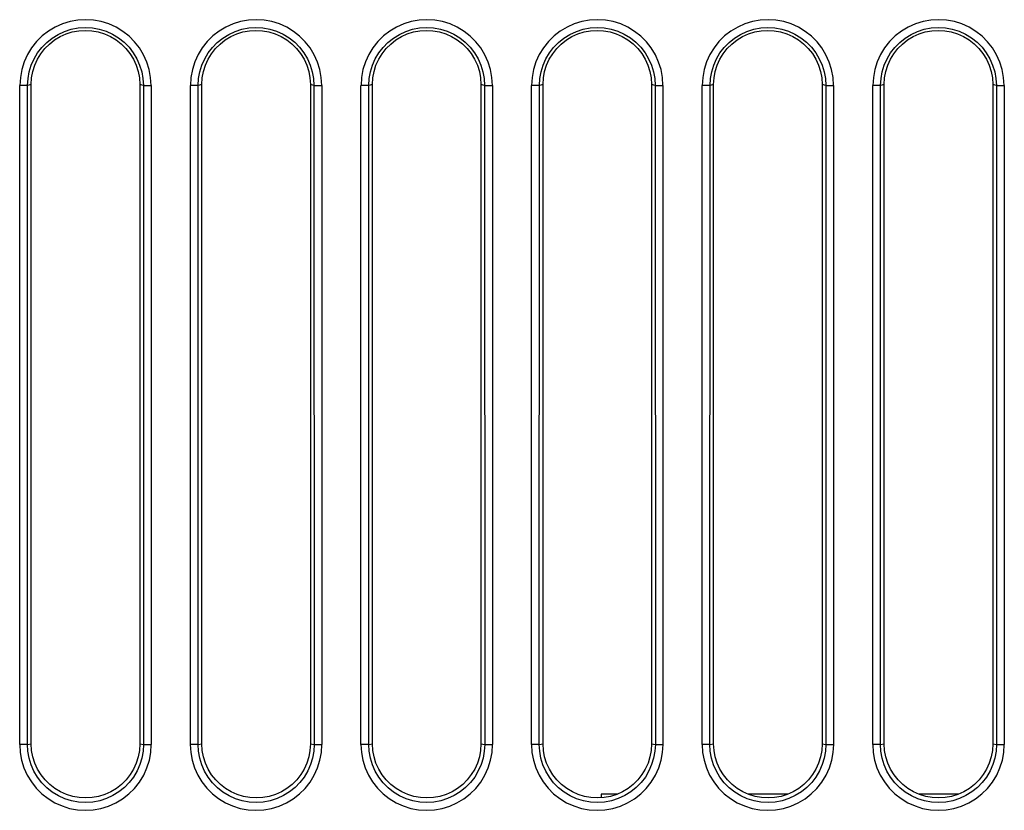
# Model space of a CAD drawing. Header units: millimetres. Extents: x 534 to 1249, y -141 to 479.
# Tile 3 of 51: x 804 to 829, y -99 to -78. Entities that reach past the tile are written whole.
import ezdxf

# ---------------------------------------------------------------- set-up
doc = ezdxf.new("R2010")
doc.units = ezdxf.units.MM
doc.header["$LTSCALE"] = 23.1
doc.layers.get('0').update_dxf_attribs({"linetype": 'CONTINUOUS'})

msp = doc.modelspace()

# ---------------------------------------------------------------- linework, layer by layer
for p, q in [((803.798, -96.824), (803.798, -79.823)), ((804, -79.823), (803.8, -79.823)), ((803.996, -96.824), (804, -79.823)), ((804.093, -79.804), (804, -79.823)), ((804.093, -96.805), (804.093, -79.805)), ((806.985, -79.823), (806.893, -79.804)), ((806.893, -79.805), (806.893, -96.805)), ((806.985, -79.823), (807.185, -79.823)), ((806.985, -79.823), (806.99, -96.824)), ((807.187, -79.823), (807.187, -96.824)), ((808.198, -96.824), (808.198, -79.823)), ((808.4, -79.823), (808.2, -79.823)), ((808.396, -96.824), (808.4, -79.823)), ((808.493, -79.804), (808.4, -79.823)), ((808.493, -96.805), (808.493, -79.805)), ((811.385, -79.823), (811.293, -79.804)), ((811.293, -79.805), (811.293, -96.805)), ((811.385, -79.823), (811.585, -79.823)), ((811.385, -79.823), (811.39, -96.824)), ((811.587, -79.823), (811.587, -96.824)), ((812.598, -96.824), (812.598, -79.823)), ((812.8, -79.823), (812.6, -79.823)), ((812.796, -96.824), (812.8, -79.823)), ((812.893, -79.804), (812.8, -79.823)), ((812.893, -96.805), (812.893, -79.805)), ((815.785, -79.823), (815.693, -79.804)), ((815.693, -79.805), (815.693, -96.805)), ((815.785, -79.823), (815.985, -79.823)), ((815.785, -79.823), (815.79, -96.824)), ((815.987, -79.823), (815.987, -96.824)), ((816.998, -96.824), (816.998, -79.823)), ((817.2, -79.823), (817, -79.823)), ((817.196, -96.824), (817.2, -79.823)), ((817.293, -79.804), (817.2, -79.823)), ((817.293, -96.805), (817.293, -79.805)), ((820.185, -79.823), (820.093, -79.804)), ((820.093, -79.805), (820.093, -96.805)), ((820.185, -79.823), (820.385, -79.823)), ((820.185, -79.823), (820.19, -96.824)), ((820.387, -79.823), (820.387, -96.824)), ((821.398, -96.824), (821.398, -79.823)), ((821.6, -79.823), (821.4, -79.823)), ((821.596, -96.824), (821.6, -79.823)), ((821.693, -79.804), (821.6, -79.823)), ((821.693, -96.805), (821.693, -79.805)), ((824.585, -79.823), (824.493, -79.804)), ((824.493, -79.805), (824.493, -96.805)), ((824.585, -79.823), (824.785, -79.823)), ((824.585, -79.823), (824.59, -96.824)), ((824.787, -79.823), (824.787, -96.824)), ((825.798, -96.824), (825.798, -79.823)), ((826, -79.823), (825.8, -79.823)), ((825.996, -96.824), (826, -79.823)), ((826.093, -79.804), (826, -79.823)), ((826.093, -96.805), (826.093, -79.805)), ((828.985, -79.823), (828.893, -79.804)), ((828.893, -79.805), (828.893, -96.805)), ((828.985, -79.823), (829.185, -79.823)), ((828.985, -79.823), (828.99, -96.824)), ((829.187, -79.823), (829.187, -96.824)), ((803.996, -96.824), (803.796, -96.824)), ((803.996, -96.824), (804.093, -96.805)), ((806.893, -96.805), (806.99, -96.824)), ((806.99, -96.824), (807.19, -96.824)), ((808.396, -96.824), (808.196, -96.824)), ((808.396, -96.824), (808.493, -96.805)), ((811.293, -96.805), (811.39, -96.824)), ((811.39, -96.824), (811.59, -96.824)), ((812.796, -96.824), (812.596, -96.824)), ((812.796, -96.824), (812.893, -96.805)), ((815.693, -96.805), (815.79, -96.824)), ((815.79, -96.824), (815.99, -96.824)), ((817.196, -96.824), (816.996, -96.824)), ((817.196, -96.824), (817.293, -96.805)), ((820.093, -96.805), (820.19, -96.824)), ((820.19, -96.824), (820.39, -96.824)), ((821.596, -96.824), (821.396, -96.824)), ((821.596, -96.824), (821.693, -96.805)), ((824.493, -96.805), (824.59, -96.824)), ((824.59, -96.824), (824.79, -96.824)), ((825.996, -96.824), (825.796, -96.824)), ((825.996, -96.824), (826.093, -96.805)), ((828.893, -96.805), (828.99, -96.824)), ((828.99, -96.824), (829.19, -96.824)), ((819.209, -98.105), (818.793, -98.105)), ((818.793, -98.105), (818.793, -98.198)), ((823.609, -98.105), (822.577, -98.105)), ((828.009, -98.105), (826.977, -98.105))]:
    msp.add_line(p, q)
for points in [[(807.186, -79.823), (807.173, -79.617), (807.136, -79.417), (807.075, -79.222), (806.991, -79.035), (806.885, -78.86), (806.759, -78.7), (806.616, -78.556), (806.456, -78.431), (806.282, -78.325), (806.096, -78.241), (805.901, -78.18), (805.701, -78.143), (805.498, -78.13), (805.295, -78.141), (805.094, -78.177), (804.899, -78.237), (804.713, -78.32), (804.538, -78.425), (804.377, -78.55), (804.231, -78.693), (804.104, -78.855), (803.996, -79.031), (803.911, -79.219), (803.849, -79.416), (803.812, -79.617), (803.799, -79.823)], [(811.586, -79.823), (811.573, -79.617), (811.536, -79.417), (811.475, -79.222), (811.391, -79.035), (811.285, -78.86), (811.159, -78.7), (811.016, -78.556), (810.856, -78.431), (810.682, -78.325), (810.496, -78.241), (810.301, -78.18), (810.101, -78.143), (809.898, -78.13), (809.695, -78.141), (809.494, -78.177), (809.299, -78.237), (809.113, -78.32), (808.938, -78.425), (808.777, -78.55), (808.631, -78.693), (808.504, -78.855), (808.396, -79.031), (808.311, -79.219), (808.249, -79.416), (808.212, -79.617), (808.199, -79.823)], [(815.986, -79.823), (815.973, -79.617), (815.936, -79.417), (815.875, -79.222), (815.791, -79.035), (815.685, -78.86), (815.559, -78.7), (815.416, -78.556), (815.256, -78.431), (815.082, -78.325), (814.896, -78.241), (814.701, -78.18), (814.501, -78.143), (814.298, -78.13), (814.095, -78.141), (813.894, -78.177), (813.699, -78.237), (813.513, -78.32), (813.338, -78.425), (813.177, -78.55), (813.031, -78.693), (812.904, -78.855), (812.796, -79.031), (812.711, -79.219), (812.649, -79.416), (812.612, -79.617), (812.599, -79.823)], [(820.386, -79.823), (820.373, -79.617), (820.336, -79.417), (820.275, -79.222), (820.191, -79.035), (820.085, -78.86), (819.959, -78.7), (819.816, -78.556), (819.656, -78.431), (819.482, -78.325), (819.296, -78.241), (819.101, -78.18), (818.901, -78.143), (818.698, -78.13), (818.495, -78.141), (818.294, -78.177), (818.099, -78.237), (817.913, -78.32), (817.738, -78.425), (817.577, -78.55), (817.431, -78.693), (817.304, -78.855), (817.196, -79.031), (817.111, -79.219), (817.049, -79.416), (817.012, -79.617), (816.999, -79.823)], [(824.786, -79.823), (824.773, -79.617), (824.736, -79.417), (824.675, -79.222), (824.591, -79.035), (824.485, -78.86), (824.359, -78.7), (824.216, -78.556), (824.056, -78.431), (823.882, -78.325), (823.696, -78.241), (823.501, -78.18), (823.301, -78.143), (823.098, -78.13), (822.895, -78.141), (822.694, -78.177), (822.499, -78.237), (822.313, -78.32), (822.138, -78.425), (821.977, -78.55), (821.831, -78.693), (821.704, -78.855), (821.596, -79.031), (821.511, -79.219), (821.449, -79.416), (821.412, -79.617), (821.399, -79.823)], [(829.186, -79.823), (829.173, -79.617), (829.136, -79.417), (829.075, -79.222), (828.991, -79.035), (828.885, -78.86), (828.759, -78.7), (828.616, -78.556), (828.456, -78.431), (828.282, -78.325), (828.096, -78.241), (827.901, -78.18), (827.701, -78.143), (827.498, -78.13), (827.295, -78.141), (827.094, -78.177), (826.899, -78.237), (826.713, -78.32), (826.538, -78.425), (826.377, -78.55), (826.231, -78.693), (826.104, -78.855), (825.996, -79.031), (825.911, -79.219), (825.849, -79.416), (825.812, -79.617), (825.799, -79.823)], [(804, -79.823), (804.011, -79.648), (804.043, -79.474), (804.095, -79.305), (804.167, -79.142), (804.257, -78.987), (804.366, -78.844), (804.492, -78.716), (804.633, -78.604), (804.788, -78.509), (804.953, -78.433), (805.127, -78.377), (805.307, -78.343), (805.488, -78.331), (805.67, -78.342), (805.849, -78.375), (806.023, -78.43), (806.189, -78.505), (806.345, -78.599), (806.488, -78.711), (806.615, -78.839), (806.725, -78.983), (806.817, -79.138), (806.889, -79.303), (806.942, -79.473), (806.974, -79.648), (806.985, -79.823)], [(804.093, -79.805), (804.103, -79.633), (804.134, -79.468), (804.184, -79.306), (804.254, -79.152), (804.342, -79.007), (804.446, -78.875), (804.564, -78.757), (804.696, -78.653), (804.839, -78.566), (804.993, -78.497), (805.153, -78.446), (805.319, -78.415), (805.487, -78.405), (805.655, -78.414), (805.821, -78.444), (805.982, -78.493), (806.136, -78.561), (806.281, -78.647), (806.414, -78.75), (806.534, -78.869), (806.64, -79.002), (806.729, -79.148), (806.8, -79.304), (806.851, -79.466), (806.882, -79.633), (806.893, -79.805)], [(808.4, -79.823), (808.411, -79.648), (808.443, -79.474), (808.495, -79.305), (808.567, -79.142), (808.657, -78.987), (808.766, -78.844), (808.892, -78.716), (809.033, -78.604), (809.188, -78.509), (809.353, -78.433), (809.527, -78.377), (809.707, -78.343), (809.888, -78.331), (810.07, -78.342), (810.249, -78.375), (810.423, -78.43), (810.589, -78.505), (810.745, -78.599), (810.888, -78.711), (811.015, -78.839), (811.125, -78.983), (811.217, -79.138), (811.289, -79.303), (811.342, -79.473), (811.374, -79.648), (811.385, -79.823)], [(808.493, -79.805), (808.503, -79.633), (808.534, -79.468), (808.584, -79.306), (808.654, -79.152), (808.742, -79.007), (808.846, -78.875), (808.964, -78.757), (809.096, -78.653), (809.239, -78.566), (809.393, -78.497), (809.553, -78.446), (809.719, -78.415), (809.887, -78.405), (810.055, -78.414), (810.221, -78.444), (810.382, -78.493), (810.536, -78.561), (810.681, -78.647), (810.814, -78.75), (810.934, -78.869), (811.04, -79.002), (811.129, -79.148), (811.2, -79.304), (811.251, -79.466), (811.282, -79.633), (811.293, -79.805)], [(812.8, -79.823), (812.811, -79.648), (812.843, -79.474), (812.895, -79.305), (812.967, -79.142), (813.057, -78.987), (813.166, -78.844), (813.292, -78.716), (813.433, -78.604), (813.588, -78.509), (813.753, -78.433), (813.927, -78.377), (814.107, -78.343), (814.288, -78.331), (814.47, -78.342), (814.649, -78.375), (814.823, -78.43), (814.989, -78.505), (815.145, -78.599), (815.288, -78.711), (815.415, -78.839), (815.525, -78.983), (815.617, -79.138), (815.689, -79.303), (815.742, -79.473), (815.774, -79.648), (815.785, -79.823)], [(812.893, -79.805), (812.903, -79.633), (812.934, -79.468), (812.984, -79.306), (813.054, -79.152), (813.142, -79.007), (813.246, -78.875), (813.364, -78.757), (813.496, -78.653), (813.639, -78.566), (813.793, -78.497), (813.953, -78.446), (814.119, -78.415), (814.287, -78.405), (814.455, -78.414), (814.621, -78.444), (814.782, -78.493), (814.936, -78.561), (815.081, -78.647), (815.214, -78.75), (815.334, -78.869), (815.44, -79.002), (815.529, -79.148), (815.6, -79.304), (815.651, -79.466), (815.682, -79.633), (815.693, -79.805)], [(817.2, -79.823), (817.211, -79.648), (817.243, -79.474), (817.295, -79.305), (817.367, -79.142), (817.457, -78.987), (817.566, -78.844), (817.692, -78.716), (817.833, -78.604), (817.988, -78.509), (818.153, -78.433), (818.327, -78.377), (818.507, -78.343), (818.688, -78.331), (818.87, -78.342), (819.049, -78.375), (819.223, -78.43), (819.389, -78.505), (819.545, -78.599), (819.688, -78.711), (819.815, -78.839), (819.925, -78.983), (820.017, -79.138), (820.089, -79.303), (820.142, -79.473), (820.174, -79.648), (820.185, -79.823)], [(817.293, -79.805), (817.303, -79.633), (817.334, -79.468), (817.384, -79.306), (817.454, -79.152), (817.542, -79.007), (817.646, -78.875), (817.764, -78.757), (817.896, -78.653), (818.039, -78.566), (818.193, -78.497), (818.353, -78.446), (818.519, -78.415), (818.687, -78.405), (818.855, -78.414), (819.021, -78.444), (819.182, -78.493), (819.336, -78.561), (819.481, -78.647), (819.614, -78.75), (819.734, -78.869), (819.84, -79.002), (819.929, -79.148), (820, -79.304), (820.051, -79.466), (820.082, -79.633), (820.093, -79.805)], [(821.6, -79.823), (821.611, -79.648), (821.643, -79.474), (821.695, -79.305), (821.767, -79.142), (821.857, -78.987), (821.966, -78.844), (822.092, -78.716), (822.233, -78.604), (822.388, -78.509), (822.553, -78.433), (822.727, -78.377), (822.907, -78.343), (823.088, -78.331), (823.27, -78.342), (823.449, -78.375), (823.623, -78.43), (823.789, -78.505), (823.945, -78.599), (824.088, -78.711), (824.215, -78.839), (824.325, -78.983), (824.417, -79.138), (824.489, -79.303), (824.542, -79.473), (824.574, -79.648), (824.585, -79.823)], [(821.693, -79.805), (821.703, -79.633), (821.734, -79.468), (821.784, -79.306), (821.854, -79.152), (821.942, -79.007), (822.046, -78.875), (822.164, -78.757), (822.296, -78.653), (822.439, -78.566), (822.593, -78.497), (822.753, -78.446), (822.919, -78.415), (823.087, -78.405), (823.255, -78.414), (823.421, -78.444), (823.582, -78.493), (823.736, -78.561), (823.881, -78.647), (824.014, -78.75), (824.134, -78.869), (824.24, -79.002), (824.329, -79.148), (824.4, -79.304), (824.451, -79.466), (824.482, -79.633), (824.493, -79.805)], [(826, -79.823), (826.011, -79.648), (826.043, -79.474), (826.095, -79.305), (826.167, -79.142), (826.257, -78.987), (826.366, -78.844), (826.492, -78.716), (826.633, -78.604), (826.788, -78.509), (826.953, -78.433), (827.127, -78.377), (827.307, -78.343), (827.488, -78.331), (827.67, -78.342), (827.849, -78.375), (828.023, -78.43), (828.189, -78.505), (828.345, -78.599), (828.488, -78.711), (828.615, -78.839), (828.725, -78.983), (828.817, -79.138), (828.889, -79.303), (828.942, -79.473), (828.974, -79.648), (828.985, -79.823)], [(826.093, -79.805), (826.103, -79.633), (826.134, -79.468), (826.184, -79.306), (826.254, -79.152), (826.342, -79.007), (826.446, -78.875), (826.564, -78.757), (826.696, -78.653), (826.839, -78.566), (826.993, -78.497), (827.153, -78.446), (827.319, -78.415), (827.487, -78.405), (827.655, -78.414), (827.821, -78.444), (827.982, -78.493), (828.136, -78.561), (828.281, -78.647), (828.414, -78.75), (828.534, -78.869), (828.64, -79.002), (828.729, -79.148), (828.8, -79.304), (828.851, -79.466), (828.882, -79.633), (828.893, -79.805)], [(803.795, -96.824), (803.808, -97.03), (803.845, -97.231), (803.906, -97.427), (803.99, -97.614), (804.096, -97.789), (804.222, -97.95), (804.366, -98.094), (804.526, -98.22), (804.701, -98.326), (804.887, -98.41), (805.083, -98.472), (805.284, -98.509), (805.487, -98.522), (805.691, -98.51), (805.892, -98.474), (806.087, -98.414), (806.274, -98.331), (806.45, -98.226), (806.612, -98.101), (806.757, -97.957), (806.885, -97.795), (806.993, -97.618), (807.078, -97.43), (807.14, -97.232), (807.177, -97.031), (807.19, -96.824)], [(806.99, -96.824), (806.978, -97), (806.946, -97.174), (806.894, -97.344), (806.823, -97.508), (806.732, -97.663), (806.623, -97.806), (806.497, -97.935), (806.355, -98.047), (806.2, -98.142), (806.033, -98.218), (805.859, -98.275), (805.679, -98.309), (805.497, -98.321), (805.314, -98.31), (805.135, -98.277), (804.96, -98.222), (804.794, -98.146), (804.637, -98.052), (804.495, -97.94), (804.367, -97.811), (804.257, -97.667), (804.164, -97.511), (804.092, -97.346), (804.039, -97.175), (804.007, -97), (803.996, -96.824)], [(806.893, -96.805), (806.882, -96.976), (806.851, -97.141), (806.801, -97.303), (806.731, -97.457), (806.643, -97.602), (806.539, -97.734), (806.421, -97.852), (806.289, -97.956), (806.146, -98.043), (805.993, -98.112), (805.832, -98.163), (805.666, -98.194), (805.498, -98.204), (805.33, -98.195), (805.164, -98.165), (805.003, -98.116), (804.849, -98.048), (804.704, -97.962), (804.571, -97.859), (804.451, -97.74), (804.345, -97.607), (804.256, -97.461), (804.185, -97.305), (804.134, -97.143), (804.103, -96.976), (804.093, -96.805)], [(808.195, -96.824), (808.208, -97.03), (808.245, -97.231), (808.306, -97.427), (808.39, -97.614), (808.496, -97.789), (808.622, -97.95), (808.766, -98.094), (808.926, -98.22), (809.101, -98.326), (809.287, -98.41), (809.483, -98.472), (809.684, -98.509), (809.887, -98.522), (810.091, -98.51), (810.292, -98.474), (810.487, -98.414), (810.674, -98.331), (810.85, -98.226), (811.012, -98.101), (811.157, -97.957), (811.285, -97.795), (811.393, -97.618), (811.478, -97.43), (811.54, -97.232), (811.577, -97.031), (811.59, -96.824)], [(811.39, -96.824), (811.378, -97), (811.346, -97.174), (811.294, -97.344), (811.223, -97.508), (811.132, -97.663), (811.023, -97.806), (810.897, -97.935), (810.755, -98.047), (810.6, -98.142), (810.433, -98.218), (810.259, -98.275), (810.079, -98.309), (809.897, -98.321), (809.714, -98.31), (809.535, -98.277), (809.36, -98.222), (809.194, -98.146), (809.037, -98.052), (808.895, -97.94), (808.767, -97.811), (808.657, -97.667), (808.564, -97.511), (808.492, -97.346), (808.439, -97.175), (808.407, -97), (808.396, -96.824)], [(811.293, -96.805), (811.282, -96.976), (811.251, -97.141), (811.201, -97.303), (811.131, -97.457), (811.043, -97.602), (810.939, -97.734), (810.821, -97.852), (810.689, -97.956), (810.546, -98.043), (810.393, -98.112), (810.232, -98.163), (810.066, -98.194), (809.898, -98.204), (809.73, -98.195), (809.564, -98.165), (809.403, -98.116), (809.249, -98.048), (809.104, -97.962), (808.971, -97.859), (808.851, -97.74), (808.745, -97.607), (808.656, -97.461), (808.585, -97.305), (808.534, -97.143), (808.503, -96.976), (808.493, -96.805)], [(812.595, -96.824), (812.608, -97.03), (812.645, -97.231), (812.706, -97.427), (812.79, -97.614), (812.896, -97.789), (813.022, -97.95), (813.166, -98.094), (813.326, -98.22), (813.501, -98.326), (813.687, -98.41), (813.883, -98.472), (814.084, -98.509), (814.287, -98.522), (814.491, -98.51), (814.692, -98.474), (814.887, -98.414), (815.074, -98.331), (815.25, -98.226), (815.412, -98.101), (815.557, -97.957), (815.685, -97.795), (815.793, -97.618), (815.878, -97.43), (815.94, -97.232), (815.977, -97.031), (815.99, -96.824)], [(815.79, -96.824), (815.778, -97), (815.746, -97.174), (815.694, -97.344), (815.623, -97.508), (815.532, -97.663), (815.423, -97.806), (815.297, -97.935), (815.155, -98.047), (815, -98.142), (814.833, -98.218), (814.659, -98.275), (814.479, -98.309), (814.297, -98.321), (814.114, -98.31), (813.935, -98.277), (813.76, -98.222), (813.594, -98.146), (813.437, -98.052), (813.295, -97.94), (813.167, -97.811), (813.057, -97.667), (812.964, -97.511), (812.892, -97.346), (812.839, -97.175), (812.807, -97), (812.796, -96.824)], [(815.693, -96.805), (815.682, -96.976), (815.651, -97.141), (815.601, -97.303), (815.531, -97.457), (815.443, -97.602), (815.339, -97.734), (815.221, -97.852), (815.089, -97.956), (814.946, -98.043), (814.793, -98.112), (814.632, -98.163), (814.466, -98.194), (814.298, -98.204), (814.13, -98.195), (813.964, -98.165), (813.803, -98.116), (813.649, -98.048), (813.504, -97.962), (813.371, -97.859), (813.251, -97.74), (813.145, -97.607), (813.056, -97.461), (812.985, -97.305), (812.934, -97.143), (812.903, -96.976), (812.893, -96.805)], [(816.995, -96.824), (817.008, -97.03), (817.045, -97.231), (817.106, -97.427), (817.19, -97.614), (817.296, -97.789), (817.422, -97.95), (817.566, -98.094), (817.726, -98.22), (817.901, -98.326), (818.087, -98.41), (818.283, -98.472), (818.484, -98.509), (818.687, -98.522), (818.891, -98.51), (819.092, -98.474), (819.287, -98.414), (819.474, -98.331), (819.65, -98.226), (819.812, -98.101), (819.957, -97.957), (820.085, -97.795), (820.193, -97.618), (820.278, -97.43), (820.34, -97.232), (820.377, -97.031), (820.39, -96.824)], [(820.19, -96.824), (820.178, -97), (820.146, -97.174), (820.094, -97.344), (820.023, -97.508), (819.932, -97.663), (819.823, -97.806), (819.697, -97.935), (819.555, -98.047), (819.4, -98.142), (819.233, -98.218), (819.059, -98.275), (818.879, -98.309), (818.697, -98.321), (818.514, -98.31), (818.335, -98.277), (818.16, -98.222), (817.994, -98.146), (817.837, -98.052), (817.695, -97.94), (817.567, -97.811), (817.457, -97.667), (817.364, -97.511), (817.292, -97.346), (817.239, -97.175), (817.207, -97), (817.196, -96.824)], [(820.093, -96.805), (820.082, -96.976), (820.051, -97.141), (820.001, -97.303), (819.931, -97.457), (819.843, -97.602), (819.739, -97.734), (819.621, -97.852), (819.489, -97.956), (819.346, -98.043), (819.193, -98.112), (819.032, -98.163), (818.866, -98.194), (818.698, -98.204), (818.53, -98.195), (818.364, -98.165), (818.203, -98.116), (818.049, -98.048), (817.904, -97.962), (817.771, -97.859), (817.651, -97.74), (817.545, -97.607), (817.456, -97.461), (817.385, -97.305), (817.334, -97.143), (817.303, -96.976), (817.293, -96.805)], [(821.395, -96.824), (821.408, -97.03), (821.445, -97.231), (821.506, -97.427), (821.59, -97.614), (821.696, -97.789), (821.822, -97.95), (821.966, -98.094), (822.126, -98.22), (822.301, -98.326), (822.487, -98.41), (822.683, -98.472), (822.884, -98.509), (823.087, -98.522), (823.291, -98.51), (823.492, -98.474), (823.687, -98.414), (823.874, -98.331), (824.05, -98.226), (824.212, -98.101), (824.357, -97.957), (824.485, -97.795), (824.593, -97.618), (824.678, -97.43), (824.74, -97.232), (824.777, -97.031), (824.79, -96.824)], [(824.59, -96.824), (824.578, -97), (824.546, -97.174), (824.494, -97.344), (824.423, -97.508), (824.332, -97.663), (824.223, -97.806), (824.097, -97.935), (823.955, -98.047), (823.8, -98.142), (823.633, -98.218), (823.459, -98.275), (823.279, -98.309), (823.097, -98.321), (822.914, -98.31), (822.735, -98.277), (822.56, -98.222), (822.394, -98.146), (822.237, -98.052), (822.095, -97.94), (821.967, -97.811), (821.857, -97.667), (821.764, -97.511), (821.692, -97.346), (821.639, -97.175), (821.607, -97), (821.596, -96.824)], [(824.493, -96.805), (824.482, -96.976), (824.451, -97.141), (824.401, -97.303), (824.331, -97.457), (824.243, -97.602), (824.139, -97.734), (824.021, -97.852), (823.889, -97.956), (823.746, -98.043), (823.593, -98.112), (823.432, -98.163), (823.266, -98.194), (823.098, -98.204), (822.93, -98.195), (822.764, -98.165), (822.603, -98.116), (822.449, -98.048), (822.304, -97.962), (822.171, -97.859), (822.051, -97.74), (821.945, -97.607), (821.856, -97.461), (821.785, -97.305), (821.734, -97.143), (821.703, -96.976), (821.693, -96.805)], [(825.795, -96.824), (825.808, -97.03), (825.845, -97.231), (825.906, -97.427), (825.99, -97.614), (826.096, -97.789), (826.222, -97.95), (826.366, -98.094), (826.526, -98.22), (826.701, -98.326), (826.887, -98.41), (827.083, -98.472), (827.284, -98.509), (827.487, -98.522), (827.691, -98.51), (827.892, -98.474), (828.087, -98.414), (828.274, -98.331), (828.45, -98.226), (828.612, -98.101), (828.757, -97.957), (828.885, -97.795), (828.993, -97.618), (829.078, -97.43), (829.14, -97.232), (829.177, -97.031), (829.19, -96.824)], [(828.99, -96.824), (828.978, -97), (828.946, -97.174), (828.894, -97.344), (828.823, -97.508), (828.732, -97.663), (828.623, -97.806), (828.497, -97.935), (828.355, -98.047), (828.2, -98.142), (828.033, -98.218), (827.859, -98.275), (827.679, -98.309), (827.497, -98.321), (827.314, -98.31), (827.135, -98.277), (826.96, -98.222), (826.794, -98.146), (826.637, -98.052), (826.495, -97.94), (826.367, -97.811), (826.257, -97.667), (826.164, -97.511), (826.092, -97.346), (826.039, -97.175), (826.007, -97), (825.996, -96.824)], [(828.893, -96.805), (828.882, -96.976), (828.851, -97.141), (828.801, -97.303), (828.731, -97.457), (828.643, -97.602), (828.539, -97.734), (828.421, -97.852), (828.289, -97.956), (828.146, -98.043), (827.993, -98.112), (827.832, -98.163), (827.666, -98.194), (827.498, -98.204), (827.33, -98.195), (827.164, -98.165), (827.003, -98.116), (826.849, -98.048), (826.704, -97.962), (826.571, -97.859), (826.451, -97.74), (826.345, -97.607), (826.256, -97.461), (826.185, -97.305), (826.134, -97.143), (826.103, -96.976), (826.093, -96.805)]]:
    msp.add_lwpolyline(points)

doc.saveas('drawing.dxf')
